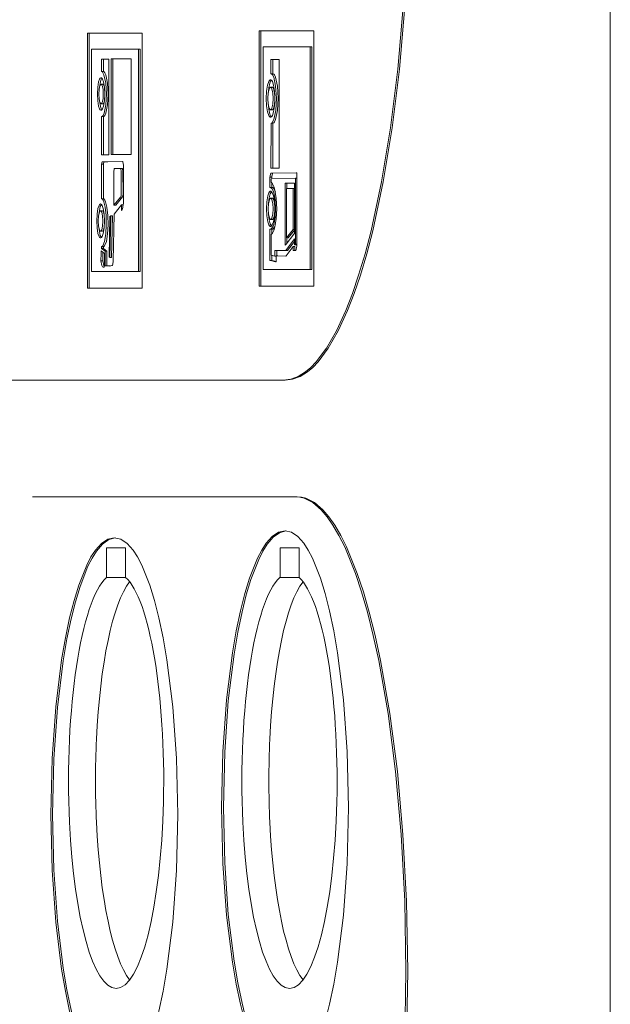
# Model space of a CAD drawing. Header units: millimetres. Extents: x -70269 to 35056, y -51814 to 48966.
# Tile 226 of 256: x -32375 to -32343, y 30399 to 30453. Entities that reach past the tile are written whole.
import ezdxf

# ---------------------------------------------------------------- set-up
doc = ezdxf.new("R2010")
doc.units = ezdxf.units.MM
doc.layers.add('00 - nowa technologia myjni_Nr_pióra__95', color=7, linetype='Continuous', lineweight=20, true_color=0x7c7c7c)
doc.layers.add('XREF', color=8, linetype='Continuous', lineweight=9)

# ---------------------------------------------------------------- blocks, each defined once
blk = doc.blocks.new('parter 2025.10.15')
at = {"layer": '00 - nowa technologia myjni_Nr_pióra__95', "color": 8, "linetype": 'Continuous', "lineweight": 5}
for p, q in [((611.7822, 2542.286), (611.7822, 2467.2695)), ((610.1762, 2500.9676), (609.8803, 2500.9676)), ((609.8803, 2500.9676), (609.8803, 2499.5845)), ((609.8901, 2500.9676), (609.8901, 2499.5845)), ((610.1762, 2499.5845), (610.1762, 2500.9676)), ((609.2465, 2500.956), (608.9506, 2500.956)), ((608.9506, 2500.956), (608.9506, 2499.5726)), ((608.9602, 2500.956), (608.9602, 2499.5726)), ((609.2465, 2499.5726), (609.2465, 2500.956)), ((608.9723, 2500.8693), (608.9723, 2499.6626)), ((609.227, 2500.8693), (608.9723, 2500.8693)), ((609.2367, 2500.8693), (609.227, 2500.8693)), ((609.227, 2499.6626), (609.227, 2500.8693)), ((609.2367, 2499.6626), (609.2367, 2500.8693)), ((609.9022, 2500.8809), (609.9022, 2499.6742)), ((610.1567, 2500.8809), (609.9022, 2500.8809)), ((610.1664, 2500.8809), (610.1567, 2500.8809)), ((610.1567, 2499.6742), (610.1567, 2500.8809)), ((610.1664, 2499.6742), (610.1664, 2500.8809)), ((609.0657, 2500.815), (609.0269, 2500.8147)), ((609.0365, 2500.8147), (609.0269, 2500.8147)), ((609.0269, 2500.8147), (609.0269, 2500.7472)), ((609.0657, 2500.815), (609.0365, 2500.8147)), ((609.0365, 2500.8147), (609.0365, 2500.7472)), ((609.0657, 2500.2962), (609.0657, 2500.815)), ((609.1873, 2500.8156), (609.078, 2500.8156)), ((609.078, 2500.8156), (609.078, 2500.298)), ((609.0877, 2500.8156), (609.0877, 2500.298)), ((609.1873, 2500.298), (609.1873, 2500.8156)), ((609.9885, 2500.8128), (609.9444, 2500.8122)), ((609.9542, 2500.8122), (609.9444, 2500.8122)), ((609.9444, 2500.8122), (609.9444, 2500.7356)), ((609.9885, 2500.8125), (609.9542, 2500.8122)), ((609.9542, 2500.8122), (609.9542, 2500.7356)), ((609.9885, 2500.2236), (609.9885, 2500.8128)), ((609.0365, 2500.7472), (609.0269, 2500.7472)), ((609.9542, 2500.7356), (609.9444, 2500.7356)), ((609.0339, 2500.6783), (609.0242, 2500.6783)), ((609.9521, 2500.6618), (609.9423, 2500.6618)), ((609.0339, 2500.5727), (609.0242, 2500.5727)), ((609.9521, 2500.5403), (609.9423, 2500.5403)), ((609.0271, 2500.5037), (609.0269, 2500.2962)), ((609.0368, 2500.5037), (609.0271, 2500.5037)), ((609.0368, 2500.5037), (609.0365, 2500.2962)), ((609.9447, 2500.4671), (609.9444, 2500.2236)), ((609.9545, 2500.4671), (609.9447, 2500.4671)), ((609.9545, 2500.4671), (609.9542, 2500.2236)), ((609.0269, 2500.2962), (609.0657, 2500.2962)), ((609.078, 2500.298), (609.1873, 2500.298)), ((609.0295, 2500.2574), (609.0268, 2500.2452)), ((609.0365, 2500.2452), (609.0268, 2500.2452)), ((609.0268, 2500.2452), (609.0268, 2500.1799)), ((609.0515, 2500.2574), (609.0295, 2500.2574)), ((609.0391, 2500.2574), (609.0365, 2500.2452)), ((609.0365, 2500.2452), (609.0365, 2500.1799)), ((609.14, 2500.2602), (609.0515, 2500.2574)), ((609.0613, 2500.2574), (609.0515, 2500.2574)), ((609.1408, 2500.2602), (609.0613, 2500.2574)), ((609.098, 2500.2217), (609.1289, 2500.2226)), ((609.1386, 2500.2226), (609.1289, 2500.2226)), ((609.1458, 2500.0539), (609.1452, 2500.2394)), ((609.9444, 2500.2236), (609.9885, 2500.2236)), ((609.0268, 2500.1799), (609.0269, 2500.0581)), ((609.0365, 2500.1799), (609.0365, 2500.0581)), ((609.0939, 2500.0221), (609.0939, 2500.2043)), ((609.1331, 2500.2046), (609.1336, 2500.0868)), ((609.1429, 2500.2046), (609.1433, 2500.0868)), ((609.9397, 2500.1799), (609.9386, 2500.1753)), ((609.9484, 2500.1753), (609.9386, 2500.1753)), ((609.9386, 2500.1753), (609.9386, 2500.1692)), ((609.9386, 2500.1692), (609.9386, 2500.1335)), ((609.9426, 2500.193), (609.9397, 2500.1799)), ((609.9437, 2500.1973), (609.9426, 2500.193)), ((609.9534, 2500.1973), (609.9437, 2500.1973)), ((609.945, 2500.1973), (609.9437, 2500.1973)), ((610.0807, 2500.1991), (609.945, 2500.1973)), ((609.9455, 2500.1631), (609.9466, 2500.1674)), ((609.9455, 2500.1473), (609.9455, 2500.1631)), ((609.9466, 2500.1674), (610.0773, 2500.1692)), ((609.9493, 2500.1799), (609.9484, 2500.1753)), ((609.9484, 2500.1753), (609.9484, 2500.1692)), ((609.9484, 2500.1692), (609.9484, 2500.1674)), ((609.9524, 2500.193), (609.9493, 2500.1799)), ((609.9534, 2500.1973), (609.9524, 2500.193)), ((609.9548, 2500.1973), (609.9534, 2500.1973)), ((610.0842, 2500.1991), (609.9548, 2500.1973)), ((610.0842, 2500.1692), (610.0773, 2500.1692)), ((610.0773, 2500.1692), (610.0773, 2499.8116)), ((610.0842, 2500.1991), (610.0807, 2500.1991)), ((610.0842, 2500.1842), (610.0842, 2500.1991)), ((610.0842, 2499.8055), (610.0842, 2500.1842)), ((609.9386, 2500.1335), (609.9386, 2500.1192)), ((609.9484, 2500.1192), (609.9386, 2500.1192)), ((609.9386, 2500.1192), (609.942, 2500.1186)), ((609.9484, 2500.1451), (609.9484, 2500.1335)), ((609.9484, 2500.1335), (609.9484, 2500.1192)), ((609.9484, 2500.1192), (609.9518, 2500.1186)), ((610.0248, 2500.1424), (610.0215, 2500.1424)), ((610.0215, 2500.1424), (610.0215, 2500.1274)), ((610.0215, 2500.1274), (610.0215, 2499.8262)), ((610.0677, 2500.1424), (610.0248, 2500.1424)), ((610.0284, 2499.8464), (610.0284, 2500.1125)), ((610.0284, 2500.1125), (610.0644, 2500.1125)), ((610.0311, 2500.1424), (610.0311, 2500.1274)), ((610.0311, 2500.1274), (610.0311, 2500.1125)), ((610.0711, 2500.1125), (610.0644, 2500.1125)), ((610.0644, 2500.1125), (610.0644, 2499.8918)), ((610.0711, 2500.1424), (610.0677, 2500.1424)), ((610.0711, 2500.1274), (610.0711, 2500.1424)), ((610.0711, 2499.8805), (610.0711, 2500.1274)), ((609.0365, 2500.0581), (609.0269, 2500.0581)), ((609.1308, 2500.0679), (609.0939, 2500.0221)), ((609.1406, 2500.0679), (609.1037, 2500.0221)), ((609.9522, 2500.0606), (609.9424, 2500.0606)), ((609.1037, 2500.0221), (609.0939, 2500.0221)), ((609.0953, 2499.9751), (609.1353, 2500.0246)), ((609.1449, 2500.0246), (609.1353, 2500.0246)), ((609.1353, 2500.0246), (609.1353, 2499.9947)), ((609.0313, 2499.9922), (609.0216, 2499.9922)), ((609.0674, 2499.7405), (609.071, 2499.9614)), ((609.071, 2499.9614), (609.0765, 2499.9654)), ((609.0765, 2499.9654), (609.0712, 2499.7395)), ((609.0863, 2499.9654), (609.0765, 2499.9654)), ((609.0863, 2499.9654), (609.0809, 2499.7395)), ((609.0899, 2499.7206), (609.0953, 2499.9751)), ((609.9522, 2499.9458), (609.9424, 2499.9458)), ((609.0313, 2499.8821), (609.0216, 2499.8821)), ((609.942, 2499.8927), (609.9386, 2499.8921)), ((609.9484, 2499.8921), (609.9386, 2499.8921)), ((609.9386, 2499.8921), (609.9386, 2499.8775)), ((609.9386, 2499.8775), (609.9386, 2499.7377)), ((609.9455, 2499.7518), (609.9455, 2499.8638)), ((609.9518, 2499.8927), (609.9484, 2499.8921)), ((609.9484, 2499.8921), (609.9484, 2499.8775)), ((609.9484, 2499.8775), (609.9484, 2499.8659)), ((610.0259, 2499.8119), (610.0686, 2499.8662)), ((610.0644, 2499.8918), (610.0284, 2499.8464)), ((610.0381, 2499.8464), (610.0284, 2499.8464)), ((610.0311, 2499.8464), (610.0311, 2499.8262)), ((610.0711, 2499.8879), (610.0381, 2499.8464)), ((610.0711, 2499.8918), (610.0644, 2499.8918)), ((610.0686, 2499.8662), (610.0711, 2499.8692)), ((610.0711, 2499.8692), (610.0711, 2499.8805)), ((609.0271, 2499.7972), (609.0269, 2499.7884)), ((609.0365, 2499.7884), (609.0269, 2499.7884)), ((609.0269, 2499.7884), (609.046, 2499.7731)), ((609.0368, 2499.7972), (609.0271, 2499.7972)), ((609.0368, 2499.7972), (609.0365, 2499.7884)), ((609.0365, 2499.7884), (609.0558, 2499.7731)), ((610.0215, 2499.8262), (610.0215, 2499.8064)), ((610.0215, 2499.8064), (610.0259, 2499.8119)), ((610.0667, 2499.8335), (610.0244, 2499.7768)), ((610.0259, 2499.7475), (610.0644, 2499.7991)), ((610.0311, 2499.8262), (610.0311, 2499.8189)), ((610.0711, 2499.8265), (610.0342, 2499.7768)), ((610.074, 2499.7991), (610.0644, 2499.7991)), ((610.0644, 2499.7991), (610.0644, 2499.792)), ((610.0644, 2499.792), (610.0644, 2499.7774)), ((610.0711, 2499.8396), (610.0667, 2499.8335)), ((610.0711, 2499.8195), (610.0711, 2499.8396)), ((610.0711, 2499.8073), (610.0711, 2499.8195)), ((610.0763, 2499.8073), (610.0711, 2499.8073)), ((610.074, 2499.7991), (610.074, 2499.792)), ((610.074, 2499.792), (610.074, 2499.7774)), ((610.0773, 2499.8116), (610.0763, 2499.8073)), ((610.0842, 2499.8073), (610.0763, 2499.8073)), ((610.0842, 2499.8116), (610.0773, 2499.8116)), ((610.0802, 2499.7817), (610.0831, 2499.7951)), ((610.0831, 2499.7951), (610.0842, 2499.7994)), ((610.0842, 2499.7994), (610.0842, 2499.8055)), ((609.0428, 2499.7615), (609.0246, 2499.7749)), ((609.0428, 2499.7011), (609.0428, 2499.7615)), ((609.0558, 2499.7731), (609.046, 2499.7731)), ((609.046, 2499.7731), (609.046, 2499.6947)), ((609.0558, 2499.7731), (609.0558, 2499.6947)), ((609.0712, 2499.7395), (609.0674, 2499.7405)), ((609.0809, 2499.7395), (609.0712, 2499.7395)), ((609.9386, 2499.7377), (609.9386, 2499.7237)), ((609.9656, 2499.7469), (609.9455, 2499.7518)), ((609.9484, 2499.7511), (609.9484, 2499.7377)), ((609.9484, 2499.7377), (609.9484, 2499.7237)), ((609.969, 2499.7774), (609.9656, 2499.7774)), ((609.9656, 2499.7774), (609.9656, 2499.7621)), ((609.9656, 2499.7621), (609.9656, 2499.7469)), ((609.9725, 2499.7469), (609.9656, 2499.7469)), ((610.0244, 2499.7768), (609.969, 2499.7774)), ((609.9823, 2499.7475), (609.9725, 2499.7475)), ((609.9725, 2499.731), (609.9725, 2499.7475)), ((609.9725, 2499.7475), (610.0248, 2499.7469)), ((609.9754, 2499.7774), (609.9754, 2499.7621)), ((609.9754, 2499.7621), (609.9754, 2499.7469)), ((609.9823, 2499.7475), (610.0255, 2499.7469)), ((610.0342, 2499.7768), (610.0244, 2499.7768)), ((610.0248, 2499.7469), (610.0255, 2499.7469)), ((610.0255, 2499.7469), (610.0259, 2499.7475)), ((610.0644, 2499.7774), (610.0677, 2499.7774)), ((610.0677, 2499.7774), (610.0778, 2499.7774)), ((610.0778, 2499.7774), (610.0792, 2499.7774)), ((610.0792, 2499.7774), (610.0802, 2499.7817)), ((609.0333, 2499.7209), (609.0236, 2499.7209)), ((609.0381, 2499.6861), (609.0396, 2499.6864)), ((609.046, 2499.6947), (609.0483, 2499.695)), ((609.0483, 2499.695), (609.0696, 2499.6932)), ((609.058, 2499.695), (609.0483, 2499.695)), ((609.9484, 2499.7237), (609.9386, 2499.7237)), ((609.9386, 2499.7237), (609.9418, 2499.7231)), ((609.9418, 2499.7231), (609.9688, 2499.7164)), ((609.9484, 2499.7237), (609.9516, 2499.7231)), ((609.9516, 2499.7231), (609.9725, 2499.7176)), ((609.9688, 2499.7164), (609.9725, 2499.7154)), ((609.9725, 2499.7154), (609.9725, 2499.731)), ((608.9723, 2499.6626), (609.227, 2499.6626)), ((609.2367, 2499.6626), (609.227, 2499.6626)), ((609.9022, 2499.6742), (610.1567, 2499.6742)), ((610.1664, 2499.6742), (610.1567, 2499.6742)), ((609.8803, 2499.5845), (610.1762, 2499.5845)), ((608.9506, 2499.5726), (609.2465, 2499.5726)), ((607.2941, 2499.0743), (610.0113, 2499.0743)), ((610.021, 2499.0743), (610.0113, 2499.0743)), ((610.0767, 2498.4425), (608.6532, 2498.4425)), ((610.0863, 2498.4425), (610.0767, 2498.4425)), ((609.0542, 2498.0052), (609.0542, 2498.1651)), ((609.0542, 2498.1651), (609.1574, 2498.1651)), ((609.1574, 2498.1651), (609.1574, 2498.0052)), ((609.9934, 2498.0052), (609.9934, 2498.1651)), ((609.9934, 2498.1651), (610.0964, 2498.1651)), ((610.0964, 2498.1651), (610.0964, 2498.0052)), ((609.0542, 2498.0052), (609.1574, 2498.0052)), ((609.9934, 2498.0052), (610.0964, 2498.0052))]:
    blk.add_line(p, q, dxfattribs=at)
for points in [[(610.0113, 2499.0743), (610.052, 2499.0794), (610.0921, 2499.0944), (610.1317, 2499.1191), (610.1608, 2499.1435), (610.1895, 2499.1731), (610.2453, 2499.2476), (610.2989, 2499.341), (610.35, 2499.4521), (610.3854, 2499.5433), (610.4193, 2499.6431), (610.4538, 2499.7591), (610.4863, 2499.8839), (610.5433, 2500.1491), (610.5917, 2500.4421), (610.6309, 2500.7604), (610.6599, 2501.1), (610.6779, 2501.4577), (610.684, 2501.8306)], [(610.021, 2499.0743), (610.0618, 2499.0794), (610.1019, 2499.0944), (610.1414, 2499.1191), (610.1706, 2499.1435), (610.1993, 2499.1731), (610.2549, 2499.2476), (610.3087, 2499.341), (610.3598, 2499.4521), (610.3952, 2499.5433), (610.4291, 2499.6431), (610.4635, 2499.7591), (610.496, 2499.8839), (610.553, 2500.1491), (610.6015, 2500.4421), (610.6407, 2500.7604), (610.6695, 2501.1), (610.6875, 2501.4577), (610.6938, 2501.8306)], [(609.0269, 2500.7472), (609.0284, 2500.7466), (609.0315, 2500.7448), (609.0344, 2500.7411), (609.04, 2500.7289), (609.0495, 2500.6838), (609.053, 2500.6246)], [(609.0365, 2500.7472), (609.0382, 2500.7466), (609.0413, 2500.7448), (609.0442, 2500.7411), (609.0497, 2500.7289), (609.0591, 2500.6838), (609.0628, 2500.6246)], [(609.004, 2500.6252), (609.0059, 2500.6621), (609.0109, 2500.6914), (609.0162, 2500.7063), (609.0193, 2500.7106), (609.0225, 2500.7131), (609.0242, 2500.7134)], [(609.0156, 2500.6624), (609.0236, 2500.7008), (609.0291, 2500.7106)], [(609.0242, 2500.7134), (609.0259, 2500.7131), (609.0292, 2500.7106), (609.0323, 2500.7063), (609.0376, 2500.6914), (609.0426, 2500.6621), (609.0445, 2500.6252)], [(609.919, 2500.6007), (609.9208, 2500.6407), (609.926, 2500.6734), (609.9324, 2500.6929), (609.9362, 2500.6987), (609.9402, 2500.7021), (609.9423, 2500.7027)], [(609.9292, 2500.6227), (609.9328, 2500.6581), (609.9389, 2500.685), (609.9443, 2500.6966), (609.9472, 2500.7002)], [(609.9423, 2500.7027), (609.9444, 2500.7021), (609.9484, 2500.6987), (609.9522, 2500.6929), (609.9586, 2500.6734), (609.9637, 2500.6407), (609.9655, 2500.6007)], [(609.9444, 2500.7356), (609.9463, 2500.7353), (609.9498, 2500.7332), (609.9531, 2500.7295), (609.9592, 2500.7167), (609.9698, 2500.6685), (609.9739, 2500.6026)], [(609.9542, 2500.7356), (609.956, 2500.7353), (609.9594, 2500.7332), (609.9627, 2500.7295), (609.969, 2500.7167), (609.9795, 2500.6685), (609.9835, 2500.6026)], [(609.0121, 2500.6252), (609.0138, 2500.652), (609.0181, 2500.6709), (609.0207, 2500.6758), (609.022, 2500.677), (609.0234, 2500.678)], [(609.0242, 2500.6783), (609.0265, 2500.677), (609.0278, 2500.6758), (609.0303, 2500.6709), (609.0347, 2500.652), (609.0364, 2500.6252)], [(609.0339, 2500.6783), (609.035, 2500.6777), (609.0371, 2500.6761), (609.0391, 2500.6728), (609.0426, 2500.6624)], [(609.9283, 2500.6007), (609.9301, 2500.631), (609.935, 2500.6526), (609.938, 2500.6587), (609.9397, 2500.6606), (609.9414, 2500.6615)], [(609.9423, 2500.6618), (609.9449, 2500.6606), (609.9466, 2500.6587), (609.9496, 2500.6526), (609.9544, 2500.631), (609.9562, 2500.6007)], [(609.9521, 2500.6618), (609.9539, 2500.6612), (609.9553, 2500.66), (609.9576, 2500.6566), (609.9608, 2500.6484), (609.965, 2500.6227)], [(609.0242, 2500.5373), (609.0225, 2500.5373), (609.0193, 2500.5397), (609.0162, 2500.5443), (609.0109, 2500.5592), (609.0059, 2500.5885), (609.004, 2500.6252)], [(609.0242, 2500.5727), (609.022, 2500.5733), (609.0207, 2500.5751), (609.0181, 2500.58), (609.0138, 2500.5989), (609.0121, 2500.6252)], [(609.0291, 2500.5397), (609.0236, 2500.5501), (609.0156, 2500.5882)], [(609.0445, 2500.6252), (609.0426, 2500.5885), (609.0376, 2500.5592), (609.0323, 2500.5443), (609.0292, 2500.5397), (609.0259, 2500.5373), (609.0242, 2500.5373)], [(609.0364, 2500.6252), (609.0347, 2500.5989), (609.0303, 2500.58), (609.0278, 2500.5751), (609.0265, 2500.5733), (609.0249, 2500.5727)], [(609.053, 2500.6246), (609.0495, 2500.566), (609.0402, 2500.5214), (609.0347, 2500.5098), (609.0318, 2500.5061), (609.0288, 2500.504), (609.0271, 2500.5037)], [(609.0426, 2500.5885), (609.0391, 2500.5776), (609.0371, 2500.5745), (609.035, 2500.5727), (609.0339, 2500.5727)], [(609.0628, 2500.6246), (609.0593, 2500.566), (609.05, 2500.5214), (609.0445, 2500.5098), (609.0416, 2500.5061), (609.0385, 2500.504), (609.0368, 2500.5037)], [(609.9423, 2500.4994), (609.9402, 2500.5), (609.9362, 2500.5031), (609.9324, 2500.5092), (609.926, 2500.5287), (609.9208, 2500.5611), (609.919, 2500.6007)], [(609.9423, 2500.5403), (609.9397, 2500.5415), (609.938, 2500.5431), (609.935, 2500.5495), (609.9301, 2500.5708), (609.9283, 2500.6007)], [(609.9655, 2500.6007), (609.9637, 2500.5611), (609.9586, 2500.5287), (609.9522, 2500.5092), (609.9484, 2500.5031), (609.9444, 2500.5), (609.9423, 2500.4994)], [(609.9562, 2500.6007), (609.9544, 2500.5708), (609.9496, 2500.5492), (609.9466, 2500.5431), (609.9449, 2500.5415), (609.9432, 2500.5403)], [(609.9739, 2500.6026), (609.9699, 2500.5367), (609.9595, 2500.4869), (609.9534, 2500.4738), (609.9501, 2500.4695), (609.9466, 2500.4677), (609.9447, 2500.4671)], [(609.9835, 2500.6026), (609.9797, 2500.5367), (609.9693, 2500.4869), (609.963, 2500.4738), (609.9597, 2500.4695), (609.9563, 2500.4677), (609.9545, 2500.4671)], [(609.9472, 2500.5019), (609.9443, 2500.5052), (609.9389, 2500.5171), (609.9328, 2500.544), (609.9292, 2500.5794)], [(609.965, 2500.5794), (609.9608, 2500.5538), (609.9576, 2500.5452), (609.9553, 2500.5422), (609.9539, 2500.5409), (609.9521, 2500.5403)], [(609.0939, 2500.2043), (609.096, 2500.2193), (609.097, 2500.2211), (609.0979, 2500.2217)], [(609.1289, 2500.2226), (609.1299, 2500.2217), (609.1308, 2500.2199), (609.1331, 2500.2046)], [(609.1386, 2500.2226), (609.1397, 2500.2217), (609.1406, 2500.2199), (609.1429, 2500.2046)], [(609.1452, 2500.2394), (609.1424, 2500.2571), (609.1414, 2500.2593), (609.1403, 2500.2602)], [(609.942, 2500.1186), (609.9444, 2500.1177), (609.9492, 2500.1134), (609.9556, 2500.1015), (609.9611, 2500.0832)], [(609.9658, 2500.1045), (609.96, 2500.1247), (609.9531, 2500.1393), (609.9455, 2500.1473)], [(609.9518, 2500.1186), (609.9537, 2500.118), (609.9577, 2500.1149), (609.9615, 2500.1094), (609.9682, 2500.0929)], [(609.0269, 2500.0581), (609.0297, 2500.0566), (609.0347, 2500.0502), (609.0393, 2500.0404), (609.0463, 2500.0121), (609.0515, 2499.9669), (609.0527, 2499.9165), (609.05, 2499.8674), (609.0432, 2499.8268), (609.0333, 2499.8027), (609.0271, 2499.7972)], [(609.0365, 2500.0581), (609.0394, 2500.0566), (609.0445, 2500.0502), (609.0489, 2500.0404), (609.0561, 2500.0121), (609.0611, 2499.9669), (609.0625, 2499.9165), (609.0597, 2499.8674), (609.053, 2499.8268), (609.0431, 2499.8027), (609.0368, 2499.7972)], [(609.1336, 2500.0868), (609.1322, 2500.0722), (609.1313, 2500.0688), (609.1308, 2500.0679)], [(609.1433, 2500.0868), (609.142, 2500.0722), (609.1411, 2500.0688), (609.1406, 2500.0679)], [(609.9205, 2500.0032), (609.9223, 2500.0417), (609.9273, 2500.0728), (609.9334, 2500.0905), (609.937, 2500.096), (609.9406, 2500.0984), (609.9424, 2500.099)], [(609.9293, 2500.0032), (609.9312, 2500.0319), (609.9359, 2500.0527), (609.9386, 2500.0581), (609.9402, 2500.0594), (609.9417, 2500.0606)], [(609.9315, 2500.0337), (609.935, 2500.0624), (609.9405, 2500.0838), (609.9449, 2500.0935), (609.9473, 2500.0966)], [(609.9424, 2500.099), (609.9444, 2500.0984), (609.9481, 2500.096), (609.9516, 2500.0905), (609.9576, 2500.0728), (609.9627, 2500.0417), (609.9646, 2500.0032)], [(609.9424, 2500.0606), (609.9449, 2500.0594), (609.9464, 2500.0581), (609.9492, 2500.0527), (609.9539, 2500.0319), (609.9557, 2500.0032)], [(609.9522, 2500.0606), (609.9537, 2500.06), (609.9548, 2500.0594), (609.9566, 2500.0572), (609.9592, 2500.0517), (609.9634, 2500.0337)], [(609.9611, 2500.0832), (609.9666, 2500.0478), (609.9685, 2500.0038)], [(609.9754, 2500.0038), (609.9728, 2500.0594), (609.9658, 2500.1045)], [(609.0004, 2499.937), (609.0024, 2499.9748), (609.0074, 2500.005), (609.013, 2500.0212), (609.0162, 2500.0264), (609.0198, 2500.0289), (609.0216, 2500.0295)], [(609.0117, 2499.9715), (609.0202, 2500.0154), (609.0265, 2500.0267)], [(609.0216, 2500.0295), (609.0234, 2500.0289), (609.0269, 2500.0264), (609.0301, 2500.0212), (609.0359, 2500.005), (609.0408, 2499.9748), (609.0428, 2499.937)], [(609.9424, 2499.9074), (609.9406, 2499.9074), (609.937, 2499.9104), (609.9334, 2499.9159), (609.9273, 2499.9333), (609.9223, 2499.9648), (609.9205, 2500.0032)], [(609.9424, 2499.9458), (609.9402, 2499.9465), (609.9386, 2499.9483), (609.9359, 2499.9538), (609.9312, 2499.9742), (609.9293, 2500.0032)], [(609.9646, 2500.0032), (609.9627, 2499.9648), (609.9576, 2499.9333), (609.9516, 2499.9159), (609.9481, 2499.9104), (609.9444, 2499.9074), (609.9424, 2499.9074)], [(609.9557, 2500.0032), (609.9539, 2499.9742), (609.9492, 2499.9538), (609.9464, 2499.9483), (609.9449, 2499.9465), (609.9434, 2499.9458)], [(609.9685, 2500.0038), (609.9666, 2499.9605), (609.9612, 2499.9263)], [(609.9659, 2499.9049), (609.9728, 2499.9486), (609.9754, 2500.0038)], [(609.0089, 2499.937), (609.0106, 2499.9648), (609.0152, 2499.9849), (609.0179, 2499.9898), (609.0193, 2499.9913), (609.0208, 2499.9922)], [(609.0216, 2499.9922), (609.0239, 2499.9913), (609.0252, 2499.9898), (609.028, 2499.9849), (609.0326, 2499.9648), (609.0342, 2499.937)], [(609.0313, 2499.9922), (609.0326, 2499.9919), (609.0352, 2499.9898), (609.0375, 2499.9855), (609.0411, 2499.9715)], [(609.9473, 2499.9098), (609.9449, 2499.9126), (609.9405, 2499.922), (609.935, 2499.944), (609.9315, 2499.9721)], [(609.9634, 2499.9721), (609.9592, 2499.9547), (609.9566, 2499.9492), (609.9548, 2499.9468), (609.9537, 2499.9465), (609.9522, 2499.9458)], [(609.0216, 2499.8451), (609.0198, 2499.8451), (609.0162, 2499.8482), (609.013, 2499.8531), (609.0074, 2499.8689), (609.0024, 2499.8995), (609.0004, 2499.937)], [(609.0216, 2499.8821), (609.0193, 2499.883), (609.0179, 2499.8842), (609.0152, 2499.8897), (609.0106, 2499.9092), (609.0089, 2499.937)], [(609.0265, 2499.8476), (609.0202, 2499.8586), (609.0117, 2499.9025)], [(609.0428, 2499.937), (609.0408, 2499.8995), (609.0359, 2499.8689), (609.0301, 2499.8531), (609.0269, 2499.8482), (609.0234, 2499.8451), (609.0216, 2499.8451)], [(609.0342, 2499.937), (609.0326, 2499.9092), (609.028, 2499.8897), (609.0252, 2499.8842), (609.0239, 2499.883), (609.0223, 2499.8821)], [(609.0411, 2499.9025), (609.0375, 2499.8888), (609.0352, 2499.8845), (609.0326, 2499.8824), (609.0313, 2499.8821)], [(609.9612, 2499.9263), (609.9557, 2499.9089), (609.9493, 2499.8976), (609.9444, 2499.8934), (609.942, 2499.8927)], [(609.9455, 2499.8638), (609.9533, 2499.8714), (609.9601, 2499.8854), (609.9659, 2499.9049)], [(609.9685, 2499.9172), (609.9617, 2499.9013), (609.9579, 2499.8964), (609.9537, 2499.8934), (609.9518, 2499.8927)], [(609.0236, 2499.7209), (609.0291, 2499.6959), (609.0324, 2499.6895), (609.0362, 2499.6864), (609.0381, 2499.6861)], [(609.0333, 2499.7209), (609.0385, 2499.6965), (609.0419, 2499.6901)], [(609.0396, 2499.6864), (609.0416, 2499.6889), (609.0428, 2499.7011)], [(609.0849, 2499.6968), (609.0858, 2499.6977), (609.0873, 2499.7017), (609.0899, 2499.7206)], [(610.6752, 2495.8711), (610.6686, 2496.2496), (610.6497, 2496.6115), (610.6193, 2496.9527), (610.5784, 2497.2685), (610.5279, 2497.5557), (610.4983, 2497.6912), (610.4667, 2497.8169), (610.4352, 2497.9265), (610.4019, 2498.0266), (610.3436, 2498.1706), (610.3123, 2498.2332), (610.2801, 2498.2881), (610.2484, 2498.3339), (610.2159, 2498.3717), (610.1706, 2498.4105), (610.1242, 2498.4343), (610.1005, 2498.4404), (610.0767, 2498.4425)], [(610.6848, 2495.8711), (610.6784, 2496.2496), (610.6595, 2496.6115), (610.6291, 2496.9527), (610.588, 2497.2685), (610.5377, 2497.5557), (610.5081, 2497.6912), (610.4765, 2497.8169), (610.4449, 2497.9265), (610.4117, 2498.0266), (610.3534, 2498.1706), (610.3221, 2498.2332), (610.2899, 2498.2881), (610.2582, 2498.3339), (610.2257, 2498.3717), (610.1803, 2498.4105), (610.1338, 2498.4343), (610.1103, 2498.4404), (610.0863, 2498.4425)], [(610.0207, 2498.2579), (609.9855, 2498.2503), (609.9515, 2498.2277), (609.9185, 2498.1905), (609.8947, 2498.1539), (609.8716, 2498.1099), (609.8286, 2498.0019), (609.8028, 2497.9179), (609.779, 2497.824), (609.7561, 2497.715), (609.7357, 2497.5966), (609.7041, 2497.3418), (609.6841, 2497.0601), (609.6771, 2496.758)], [(610.0253, 2498.2576), (609.9905, 2498.2478), (609.9569, 2498.2234), (609.9244, 2498.1853), (609.9009, 2498.1477), (609.8784, 2498.1032), (609.8358, 2497.9942), (609.8108, 2497.9112), (609.7876, 2497.8188), (609.7647, 2497.7092), (609.7445, 2497.5899), (609.7134, 2497.3369), (609.6937, 2497.0577), (609.6869, 2496.758)], [(610.3642, 2496.758), (610.3573, 2497.0601), (610.3372, 2497.3418), (610.3056, 2497.5966), (610.2852, 2497.715), (610.2623, 2497.824), (610.2385, 2497.9179), (610.2127, 2498.0019), (610.1697, 2498.1099), (610.1466, 2498.1539), (610.1228, 2498.1905), (610.0898, 2498.2277), (610.0558, 2498.2503), (610.0207, 2498.2579)], [(609.0956, 2498.2204), (609.0603, 2498.2124), (609.0263, 2498.1899), (608.9934, 2498.1532), (608.9695, 2498.1163), (608.9465, 2498.0724), (608.9035, 2497.964), (608.8777, 2497.8804), (608.8539, 2497.7864), (608.831, 2497.6775), (608.8107, 2497.5591), (608.779, 2497.3042), (608.759, 2497.0229), (608.752, 2496.7204)], [(609.1002, 2498.2204), (609.0654, 2498.2106), (609.0318, 2498.1862), (608.9993, 2498.1477), (608.9758, 2498.1105), (608.9532, 2498.066), (608.9106, 2497.9567), (608.8856, 2497.8737), (608.8624, 2497.7812), (608.8395, 2497.6717), (608.8194, 2497.5527), (608.7883, 2497.2994), (608.7686, 2497.0201), (608.7617, 2496.7204)], [(609.4391, 2496.7204), (609.4322, 2497.0229), (609.4121, 2497.3042), (609.3805, 2497.5591), (609.36, 2497.6775), (609.3371, 2497.7864), (609.3133, 2497.8804), (609.2877, 2497.964), (609.2445, 2498.0724), (609.2215, 2498.1163), (609.1977, 2498.1532), (609.1647, 2498.1899), (609.1307, 2498.2124), (609.0956, 2498.2204)], [(609.6771, 2496.758), (609.6841, 2496.4555), (609.7041, 2496.1742), (609.7357, 2495.9194), (609.7561, 2495.8009), (609.779, 2495.692), (609.8028, 2495.598), (609.8286, 2495.5141), (609.8716, 2495.4057), (609.8947, 2495.3621), (609.9185, 2495.3255), (609.9515, 2495.2882), (609.9855, 2495.2657), (610.0207, 2495.258)], [(609.6869, 2496.758), (609.6937, 2496.4583), (609.7134, 2496.1791), (609.7445, 2495.9261), (609.7647, 2495.807), (609.7876, 2495.6972), (609.8108, 2495.6047), (609.8358, 2495.5217), (609.8782, 2495.4128), (609.9009, 2495.3682), (609.9243, 2495.331), (609.9568, 2495.2925), (609.9905, 2495.2681), (610.0252, 2495.2583)], [(610.0207, 2495.258), (610.0558, 2495.2657), (610.0898, 2495.2882), (610.1228, 2495.3255), (610.1466, 2495.3621), (610.1697, 2495.4057), (610.2127, 2495.5141), (610.2385, 2495.598), (610.2623, 2495.692), (610.2852, 2495.8009), (610.3056, 2495.9194), (610.3372, 2496.1742), (610.3573, 2496.4555), (610.3642, 2496.758)], [(608.752, 2496.7204), (608.759, 2496.418), (608.779, 2496.1366), (608.8107, 2495.8818), (608.831, 2495.7634), (608.8539, 2495.6545), (608.8777, 2495.5605), (608.9035, 2495.4768), (608.9465, 2495.3682), (608.9695, 2495.3246), (608.9934, 2495.2876), (609.0263, 2495.251), (609.0603, 2495.2284), (609.0956, 2495.2205)], [(608.7617, 2496.7204), (608.7686, 2496.4211), (608.7883, 2496.1415), (608.8194, 2495.8882), (608.8395, 2495.7692), (608.8624, 2495.6596), (608.8856, 2495.5672), (608.9106, 2495.4842), (608.9532, 2495.3752), (608.9758, 2495.3307), (608.9993, 2495.2931), (609.0317, 2495.2547), (609.0654, 2495.2303), (609.1, 2495.2205)], [(609.0956, 2495.2205), (609.1307, 2495.2284), (609.1647, 2495.251), (609.1977, 2495.2876), (609.2215, 2495.3246), (609.2445, 2495.3682), (609.2877, 2495.4768), (609.3133, 2495.5605), (609.3371, 2495.6545), (609.36, 2495.7634), (609.3805, 2495.8818), (609.4121, 2496.1366), (609.4322, 2496.418), (609.4391, 2496.7204)], [(610.0767, 2493.2997), (610.1005, 2493.3016), (610.1242, 2493.3077), (610.1706, 2493.3315), (610.2159, 2493.3702), (610.2484, 2493.4084), (610.2801, 2493.4535), (610.3123, 2493.5088), (610.3436, 2493.5713), (610.4019, 2493.7154), (610.4352, 2493.8155), (610.4667, 2493.9247), (610.4983, 2494.0511), (610.5279, 2494.1866), (610.5784, 2494.4734), (610.6193, 2494.7896), (610.6497, 2495.1308), (610.6686, 2495.4924), (610.6752, 2495.8711)], [(610.0863, 2493.2997), (610.1103, 2493.3016), (610.1338, 2493.3077), (610.1803, 2493.3315), (610.2257, 2493.3702), (610.2582, 2493.4084), (610.2899, 2493.4535), (610.3221, 2493.5088), (610.3534, 2493.5713), (610.4117, 2493.7154), (610.4449, 2493.8155), (610.4765, 2493.9247), (610.5081, 2494.0511), (610.5377, 2494.1866), (610.588, 2494.4734), (610.6291, 2494.7896), (610.6595, 2495.1308), (610.6784, 2495.4924), (610.6848, 2495.8711)]]:
    blk.add_lwpolyline(points, dxfattribs=at)
for centre, radius, start, end in [((608.8821, 2500.0551), 0.2637, 351.3854, 359.7128), ((609.0754, 2500.0282), 0.0686, 330.5507, 349.3046), ((610.5798, 2499.7148), 1.5562, 177.7897, 179.7835), ((610.9231, 2499.709), 1.8898, 178.2202, 179.6485), ((609.0527, 2499.5516), 0.1434, 81.4135, 87.8676), ((609.0706, 2499.7218), 0.0289, 268.2312, 299.7792)]:
    blk.add_arc(centre, radius, start, end, dxfattribs=at)
for centre, major_axis, start_param, end_param in [((609.1058, 2496.9029), (0, -1.125), 3.342951, 4.913747), ((609.2518, 2496.9029), (0, -1.125), 3.428745, 4.511031), ((609.1058, 2496.9029), (0, -1.125), 6.283138, 9.22342), ((610.0448, 2496.9029), (0, -1.125), 3.342951, 4.913747), ((610.1909, 2496.9029), (0, -1.125), 3.428745, 4.511031), ((610.0448, 2496.9029), (0, -1.125), 6.283138, 9.22342), ((609.2518, 2496.9029), (0, 1.125), 1.369438, 1.772154), ((610.1909, 2496.9029), (0, 1.125), 1.369438, 1.772154), ((609.1058, 2496.9029), (0, -1.125), 4.913744, 6.283141), ((609.2518, 2496.9029), (0, -1.125), 4.913747, 5.996108), ((610.0448, 2496.9029), (0, -1.125), 4.913744, 6.283141), ((610.1909, 2496.9029), (0, -1.125), 4.913747, 5.996108)]:
    blk.add_ellipse(centre, major_axis=major_axis, ratio=0.229047, start_param=start_param, end_param=end_param, dxfattribs=at)

msp = doc.modelspace()

# ---------------------------------------------------------------- block references
at = {"layer": 'XREF', "xscale": 10, "yscale": 10, "zscale": 10}
msp.add_blockref('parter 2025.10.15', (-38460.61, 5442.285), dxfattribs=at)

doc.saveas('drawing.dxf')
